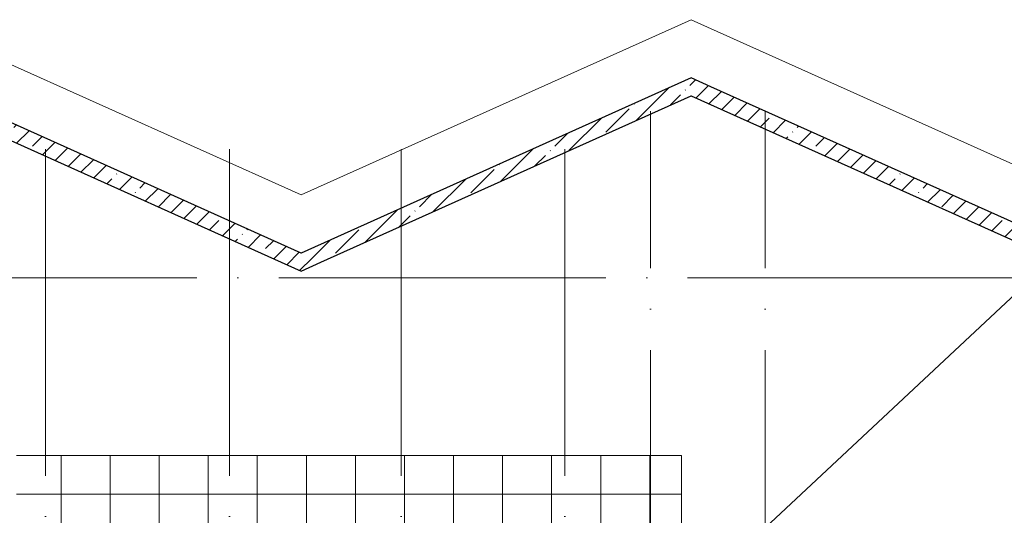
# Model space of a CAD drawing. Header units: millimetres. Extents: x -30540 to 150652, y -11730 to 123410.
# Tile 53 of 113: x 30694 to 42736, y 117342 to 123410. Entities that reach past the tile are written whole.
import ezdxf

# ---------------------------------------------------------------- set-up
doc = ezdxf.new("R2010")
doc.units = ezdxf.units.MM
doc.linetypes.add('ADSK_Линия сетки', pattern=[5000, 4000, -500, 0, -500])
for name, color, linetype, lineweight in [('A-FLOR-____-OTLN', 7, 'Continuous', 18), ('A-ROOF-____-OTLN', 7, 'Continuous', 18), ('A-ROOF-____-PATT', 7, 'Continuous', 18), ('A-WALL-____-MCUT', 7, 'Continuous', 40), ('A-WALL-____-PATT', 7, 'Continuous', 40), ('S-GRID-____-OTLN', 7, 'Continuous', 9)]:
    doc.layers.add(name, color=color, linetype=linetype, lineweight=lineweight)
pattern_1 = [(45, (0, 0), (-228.0985, 228.0985), []), (45, (228.1, 0), (-228.0985, 228.0985), [403.225, -80.645, 6.706, -73.939])]

# ---------------------------------------------------------------- blocks, each defined once
blk = doc.blocks.new('Наметкина 10_РД_АР_К2_отсоединено_rvt-1-Кровля ЭЛ')
at = {"layer": 'A-ROOF-____-PATT', "lineweight": 5, "true_color": 0xaaaaaa}
h = blk.add_hatch(dxfattribs=at)
h.set_pattern_fill('FP_14', color=253, style=0, pattern_type=2)
h.set_pattern_definition([(0, (0, 0), (0, 600), []), (90, (0, 0), (-600, 4e-14), [])])
h.paths.add_polyline_path([(29813, 92100), (29925, 92100), (29925, 93100), (26535, 93100), (26535, 99675), (26980, 99675), (26980, 101675), (30180, 101675), (30180, 107575), (26810, 107575), (26810, 114050), (31655, 114050), (31655, 117173), (37887, 117173), (37887, 110560), (41665, 110560), (41665, 103575), (39665, 103575), (39665, 97675), (40565, 97675), (40565, 102675), (42565, 102675), (42565, 111460), (38787, 111460), (38787, 118073), (30655, 118073), (30655, 114950), (24935, 114950), (24935, 101675), (25635, 101675), (25635, 92100), (27054, 92100), (27054, 92442), (27837, 92442), (27837, 92100), (27867, 92100)])
h.paths.add_polyline_path([(27765, 92100), (27785, 92100), (27785, 92370), (27765, 92370)])
at = {"layer": 'A-WALL-____-PATT', "lineweight": 5, "true_color": 0xaaaaaa}
h = blk.add_hatch(dxfattribs=at)
h.set_pattern_fill('FP_11', color=253, style=0, pattern_type=2)
h.set_pattern_definition(pattern_1)
h.paths.add_polyline_path([(34135, 120332), (34379, 120442), (29609, 122588), (29365, 122478), (30272, 122070)])
h = blk.add_hatch(dxfattribs=at)
h.set_pattern_fill('FP_11', color=253, style=0, pattern_type=2)
h.set_pattern_definition(pattern_1)
h.paths.add_polyline_path([(34379, 120442), (39148, 122589), (38905, 122698), (34135, 120552)])
h = blk.add_hatch(dxfattribs=at)
h.set_pattern_fill('FP_11', color=253, style=0, pattern_type=2)
h.set_pattern_definition(pattern_1)
h.paths.add_polyline_path([(43335, 120486), (43335, 120705), (39148, 122589), (38905, 122479), (39814, 122070)])
at = {"layer": 'A-FLOR-____-OTLN', "color": 253, "lineweight": 13, "true_color": 0xaaaaaa}
for p, q in [((34135, 121265), (29365, 123410)), ((38905, 123410), (34135, 121265)), ((44185, 121036), (38905, 123410)), ((34135, 120552), (29609, 122588)), ((35694, 121253), (34135, 120552))]:
    blk.add_line(p, q, dxfattribs=at)
at = {"layer": 'A-ROOF-____-OTLN', "color": 253, "lineweight": 13, "true_color": 0xaaaaaa}
for p, q in [((38905, 122478), (35776, 121071)), ((43335, 120486), (38905, 122478)), ((43335, 120486), (38787, 116234)), ((38787, 118073), (30655, 118073)), ((38787, 111460), (38787, 118073))]:
    blk.add_line(p, q, dxfattribs=at)
at = {"layer": 'A-WALL-____-MCUT', "color": 253, "lineweight": 30, "true_color": 0xaaaaaa}
for p, q in [((34135, 120552), (29609, 122588)), ((38905, 122698), (34135, 120552)), ((39148, 122589), (38905, 122698)), ((43335, 120705), (39148, 122589)), ((29365, 122478), (34135, 120332)), ((34379, 120442), (38905, 122479)), ((38905, 122479), (43335, 120486)), ((34135, 120332), (34379, 120442))]:
    blk.add_line(p, q, dxfattribs=at)

msp = doc.modelspace()

# ---------------------------------------------------------------- linework, layer by layer
at = {"layer": 'S-GRID-____-OTLN', "color": 253, "linetype": 'ADSK_Линия сетки', "true_color": 0xaaaaaa}
for p, q in [((31010.3, 67824.7), (31010.3, 122287.9)), ((33260.3, 67824.7), (33260.3, 122287.9)), ((35360.3, 67824.7), (35360.3, 122287.9)), ((37360.3, 67824.7), (37360.3, 122287.9)), ((38410.3, 70364.7), (38410.3, 122287.9)), ((39810.3, 70364.7), (39810.3, 122287.9)), ((67863.4, 120250), (9800.2, 120250))]:
    msp.add_line(p, q, dxfattribs=at)

# ---------------------------------------------------------------- block references
at = {"lineweight": 5}
msp.add_blockref('Наметкина 10_РД_АР_К2_отсоединено_rvt-1-Кровля ЭЛ', (0, 0), dxfattribs=at)

doc.saveas('drawing.dxf')
